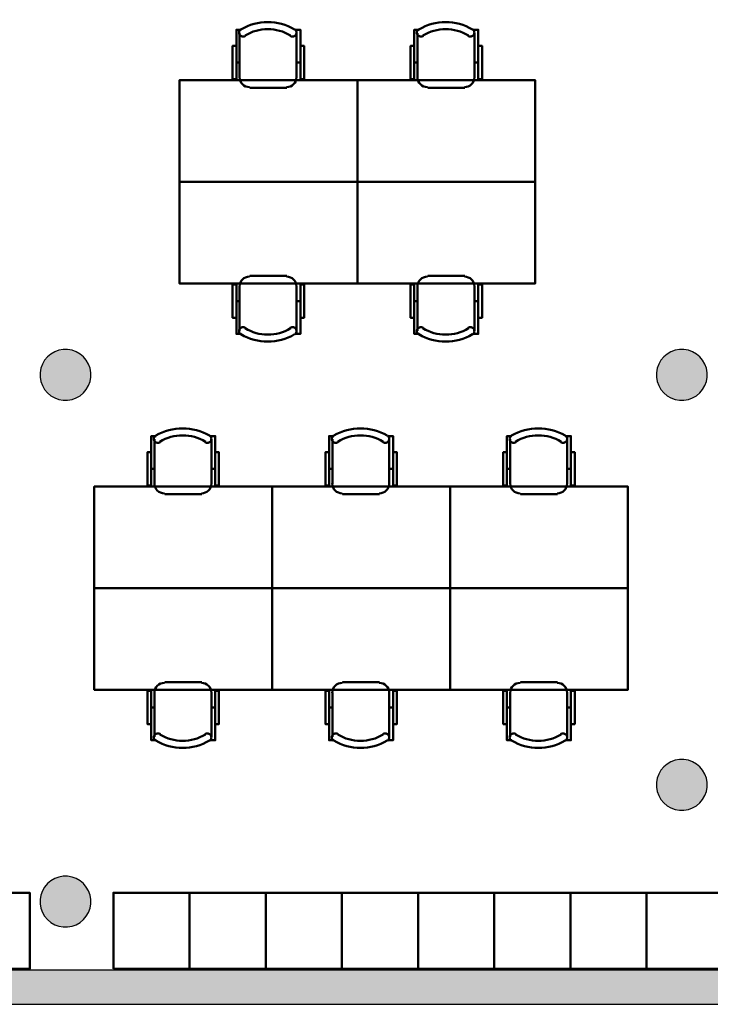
# Model space of a CAD drawing. Header units: metres. Extents: x -1 to 430, y -6 to 31.
# Tile 9 of 11: x 415.78 to 421.22, y 12.84 to 20.6. Entities that reach past the tile are written whole.
import ezdxf

# ---------------------------------------------------------------- set-up
doc = ezdxf.new("R2010")
doc.units = ezdxf.units.M
doc.linetypes.add('CONTINUA', pattern=[0])
for name, color, linetype, lineweight in [('3D P4 MURS', 7, 'CONTINUA', 25), ('3D P4 PILAR', 7, 'CONTINUA', 25), ('P4 MOBLES', 7, 'CONTINUA', 25)]:
    doc.layers.add(name, color=color, linetype=linetype, lineweight=lineweight)

# ---------------------------------------------------------------- blocks, each defined once
blk = doc.blocks.new('_CLOSEDFILLED')
at = {"color": 0, "linetype": 'ByBlock', "lineweight": -2}
blk.add_solid([(-1, 0), (0, 0), (-1, 0)], dxfattribs=at)
blk = doc.blocks.new('OBJETO_COMPLEJO_6')
at = {"layer": 'P4 MOBLES', "color": 202, "linetype": 'CONTINUA', "lineweight": 50, "transparency": 33554687}
for p, q in [((419.6408, 16.9408), (419.6408, 17.2921)), ((420.0895, 17.2921), (420.0895, 16.9408)), ((419.6154, 17.0593), (419.6408, 17.0593)), ((420.1192, 17.0593), (420.0895, 17.0593)), ((420.0133, 16.8603), (419.7212, 16.8603))]:
    blk.add_line(p, q, dxfattribs=at)
for points in [[(419.6154, 17.1905), (419.5858, 17.1905), (419.5858, 16.9281), (419.6154, 16.9281), (419.6154, 17.3175), (419.6535, 17.3175)], [(419.65, 17.3219), (419.6451, 17.3178), (419.6412, 17.313), (419.6383, 17.3076), (419.6366, 17.3018), (419.6359, 17.2958), (419.6365, 17.2898), (419.6382, 17.2838), (419.6411, 17.2781), (419.6451, 17.2732), (419.6499, 17.2692), (419.6553, 17.2663), (419.6611, 17.2645), (419.6671, 17.2638), (419.6731, 17.2643), (419.6791, 17.2659), (419.6848, 17.2688)], [(420.04, 17.2688), (420.0457, 17.2659), (420.0517, 17.2643), (420.0578, 17.2638), (420.0638, 17.2645), (420.0695, 17.2663), (420.0749, 17.2692), (420.0797, 17.2732), (420.0837, 17.2781), (420.0866, 17.2838), (420.0884, 17.2898), (420.0889, 17.2958), (420.0883, 17.3018), (420.0865, 17.3076), (420.0836, 17.313), (420.0797, 17.3178), (420.0748, 17.3219)], [(420.1192, 17.1905), (420.1488, 17.1905), (420.1488, 16.9281), (420.1192, 16.9281), (420.1192, 17.3175), (420.0768, 17.3175)], [(419.6402, 16.9442), (419.6418, 16.9284), (419.6463, 16.9137), (419.6535, 16.9004), (419.6631, 16.8888), (419.6747, 16.8792), (419.688, 16.872), (419.7027, 16.8675), (419.7185, 16.8659)], [(420.0106, 16.8659), (420.0264, 16.8675), (420.0411, 16.872), (420.0544, 16.8792), (420.066, 16.8888), (420.0755, 16.9004), (420.0827, 16.9137), (420.0873, 16.9284), (420.0889, 16.9442)]]:
    blk.add_lwpolyline(points, dxfattribs=at)
blk.add_lwpolyline([(420.5679, 16.1195), (419.1667, 16.1195), (419.1667, 16.9196), (420.5679, 16.9196), (420.5679, 16.1195)], close=True, dxfattribs=at)
for centre, radius, start, end in [((419.8625, 16.9614), 0.4167, 59.57383, 120.44578), ((419.8625, 16.9826), 0.3405, 58.2581, 121.76492)]:
    blk.add_arc(centre, radius, start, end, dxfattribs=at)
blk = doc.blocks.new('OBJETO_COMPLEJO_7')
at = {"layer": 'P4 MOBLES', "color": 202, "linetype": 'CONTINUA', "lineweight": 50, "transparency": 33554687}
for p, q in [((420.0133, 15.3787), (419.7212, 15.3787)), ((419.6408, 15.2983), (419.6408, 14.9469)), ((420.0895, 14.9469), (420.0895, 15.2983)), ((419.6154, 15.1798), (419.6408, 15.1798)), ((420.1192, 15.1798), (420.0895, 15.1798))]:
    blk.add_line(p, q, dxfattribs=at)
blk.add_lwpolyline([(420.5679, 16.1195), (419.1667, 16.1195), (419.1667, 15.3195), (420.5679, 15.3195), (420.5679, 16.1195)], close=True, dxfattribs=at)
for points in [[(419.6402, 15.2949), (419.6418, 15.3107), (419.6463, 15.3254), (419.6535, 15.3387), (419.6631, 15.3503), (419.6747, 15.3598), (419.688, 15.367), (419.7027, 15.3716), (419.7185, 15.3732)], [(420.0106, 15.3732), (420.0264, 15.3716), (420.0411, 15.367), (420.0544, 15.3598), (420.066, 15.3503), (420.0755, 15.3387), (420.0827, 15.3254), (420.0873, 15.3107), (420.0889, 15.2949)], [(419.6154, 15.0485), (419.5858, 15.0485), (419.5858, 15.311), (419.6154, 15.311), (419.6154, 14.9215), (419.6535, 14.9215)], [(420.1192, 15.0485), (420.1488, 15.0485), (420.1488, 15.311), (420.1192, 15.311), (420.1192, 14.9215), (420.0768, 14.9215)], [(419.65, 14.9171), (419.6451, 14.9212), (419.6412, 14.926), (419.6383, 14.9314), (419.6366, 14.9372), (419.6359, 14.9432), (419.6365, 14.9493), (419.6382, 14.9553), (419.6411, 14.9609), (419.6451, 14.9659), (419.6499, 14.9698), (419.6553, 14.9727), (419.6611, 14.9746), (419.6671, 14.9753), (419.6731, 14.9748), (419.6791, 14.9731), (419.6848, 14.9702)], [(420.04, 14.9702), (420.0457, 14.9731), (420.0517, 14.9748), (420.0578, 14.9753), (420.0638, 14.9746), (420.0695, 14.9727), (420.0749, 14.9698), (420.0797, 14.9659), (420.0837, 14.9609), (420.0866, 14.9553), (420.0884, 14.9493), (420.0889, 14.9432), (420.0883, 14.9372), (420.0865, 14.9314), (420.0836, 14.926), (420.0797, 14.9212), (420.0748, 14.9171)]]:
    blk.add_lwpolyline(points, dxfattribs=at)
for centre, radius, start, end in [((419.8625, 15.2777), 0.4167, 239.55422, 300.42617), ((419.8625, 15.2565), 0.3405, 238.23508, 301.7419)]:
    blk.add_arc(centre, radius, start, end, dxfattribs=at)
blk = doc.blocks.new('OBJETO_COMPLEJO_8')
at = {"layer": 'P4 MOBLES', "color": 202, "linetype": 'CONTINUA', "lineweight": 50, "transparency": 33554687}
for p, q in [((416.8385, 16.9408), (416.8385, 17.2921)), ((417.2872, 17.2921), (417.2872, 16.9408)), ((416.8131, 17.0593), (416.8385, 17.0593)), ((417.3168, 17.0593), (417.2872, 17.0593)), ((417.211, 16.8603), (416.9189, 16.8603))]:
    blk.add_line(p, q, dxfattribs=at)
for points in [[(416.8131, 17.1905), (416.7834, 17.1905), (416.7834, 16.9281), (416.8131, 16.9281), (416.8131, 17.3175), (416.8512, 17.3175)], [(416.8476, 17.3219), (416.8427, 17.3178), (416.8388, 17.313), (416.836, 17.3076), (416.8342, 17.3018), (416.8336, 17.2958), (416.8341, 17.2898), (416.8358, 17.2838), (416.8388, 17.2781), (416.8428, 17.2732), (416.8476, 17.2692), (416.8529, 17.2663), (416.8587, 17.2645), (416.8647, 17.2638), (416.8708, 17.2643), (416.8768, 17.2659), (416.8825, 17.2688)], [(417.2376, 17.2688), (417.2433, 17.2659), (417.2493, 17.2643), (417.2554, 17.2638), (417.2614, 17.2645), (417.2672, 17.2663), (417.2725, 17.2692), (417.2773, 17.2732), (417.2813, 17.2781), (417.2843, 17.2838), (417.286, 17.2898), (417.2865, 17.2958), (417.2859, 17.3018), (417.2841, 17.3076), (417.2813, 17.313), (417.2774, 17.3178), (417.2725, 17.3219)], [(417.3168, 17.1905), (417.3464, 17.1905), (417.3464, 16.9281), (417.3168, 16.9281), (417.3168, 17.3175), (417.2745, 17.3175)], [(416.8378, 16.9442), (416.8394, 16.9284), (416.844, 16.9137), (416.8512, 16.9004), (416.8607, 16.8888), (416.8723, 16.8792), (416.8856, 16.872), (416.9003, 16.8675), (416.9161, 16.8659)], [(417.2082, 16.8659), (417.224, 16.8675), (417.2387, 16.872), (417.252, 16.8792), (417.2636, 16.8888), (417.2732, 16.9004), (417.2804, 16.9137), (417.2849, 16.9284), (417.2865, 16.9442)]]:
    blk.add_lwpolyline(points, dxfattribs=at)
blk.add_lwpolyline([(417.7655, 16.1195), (416.3643, 16.1195), (416.3643, 16.9196), (417.7655, 16.9196), (417.7655, 16.1195)], close=True, dxfattribs=at)
for centre, radius, start, end in [((417.0601, 16.9614), 0.4167, 59.57383, 120.44578), ((417.0601, 16.9826), 0.3405, 58.2581, 121.76492)]:
    blk.add_arc(centre, radius, start, end, dxfattribs=at)
blk = doc.blocks.new('OBJETO_COMPLEJO_9')
at = {"layer": 'P4 MOBLES', "color": 202, "linetype": 'CONTINUA', "lineweight": 50, "transparency": 33554687}
for p, q in [((417.211, 15.3787), (416.9189, 15.3787)), ((416.8385, 15.2983), (416.8385, 14.9469)), ((417.2872, 14.9469), (417.2872, 15.2983)), ((416.8131, 15.1798), (416.8385, 15.1798)), ((417.3168, 15.1798), (417.2872, 15.1798))]:
    blk.add_line(p, q, dxfattribs=at)
blk.add_lwpolyline([(417.7655, 16.1195), (416.3643, 16.1195), (416.3643, 15.3195), (417.7655, 15.3195), (417.7655, 16.1195)], close=True, dxfattribs=at)
for points in [[(416.8378, 15.2949), (416.8394, 15.3107), (416.844, 15.3254), (416.8512, 15.3387), (416.8607, 15.3503), (416.8723, 15.3598), (416.8856, 15.367), (416.9003, 15.3716), (416.9161, 15.3732)], [(417.2082, 15.3732), (417.224, 15.3716), (417.2387, 15.367), (417.252, 15.3598), (417.2636, 15.3503), (417.2732, 15.3387), (417.2804, 15.3254), (417.2849, 15.3107), (417.2865, 15.2949)], [(416.8131, 15.0485), (416.7834, 15.0485), (416.7834, 15.311), (416.8131, 15.311), (416.8131, 14.9215), (416.8512, 14.9215)], [(417.3168, 15.0485), (417.3464, 15.0485), (417.3464, 15.311), (417.3168, 15.311), (417.3168, 14.9215), (417.2745, 14.9215)], [(416.8476, 14.9171), (416.8427, 14.9212), (416.8388, 14.926), (416.836, 14.9314), (416.8342, 14.9372), (416.8336, 14.9432), (416.8341, 14.9493), (416.8358, 14.9553), (416.8388, 14.9609), (416.8428, 14.9659), (416.8476, 14.9698), (416.8529, 14.9727), (416.8587, 14.9746), (416.8647, 14.9753), (416.8708, 14.9748), (416.8768, 14.9731), (416.8825, 14.9702)], [(417.2376, 14.9702), (417.2433, 14.9731), (417.2493, 14.9748), (417.2554, 14.9753), (417.2614, 14.9746), (417.2672, 14.9727), (417.2725, 14.9698), (417.2773, 14.9659), (417.2813, 14.9609), (417.2843, 14.9553), (417.286, 14.9493), (417.2865, 14.9432), (417.2859, 14.9372), (417.2841, 14.9314), (417.2813, 14.926), (417.2774, 14.9212), (417.2725, 14.9171)]]:
    blk.add_lwpolyline(points, dxfattribs=at)
for centre, radius, start, end in [((417.0601, 15.2777), 0.4167, 239.55422, 300.42617), ((417.0601, 15.2565), 0.3405, 238.23508, 301.7419)]:
    blk.add_arc(centre, radius, start, end, dxfattribs=at)
blk = doc.blocks.new('OBJETO_COMPLEJO_10')
at = {"layer": 'P4 MOBLES', "color": 202, "linetype": 'CONTINUA', "lineweight": 50, "transparency": 33554687}
for p, q in [((418.2396, 16.9408), (418.2396, 17.2921)), ((418.6883, 17.2921), (418.6883, 16.9408)), ((418.2142, 17.0593), (418.2396, 17.0593)), ((418.718, 17.0593), (418.6883, 17.0593)), ((418.6121, 16.8603), (418.3201, 16.8603))]:
    blk.add_line(p, q, dxfattribs=at)
for points in [[(418.2142, 17.1905), (418.1846, 17.1905), (418.1846, 16.9281), (418.2142, 16.9281), (418.2142, 17.3175), (418.2523, 17.3175)], [(418.2488, 17.3219), (418.2439, 17.3178), (418.24, 17.313), (418.2371, 17.3076), (418.2354, 17.3018), (418.2347, 17.2958), (418.2353, 17.2898), (418.237, 17.2838), (418.2399, 17.2781), (418.244, 17.2732), (418.2487, 17.2692), (418.2541, 17.2663), (418.2599, 17.2645), (418.2659, 17.2638), (418.272, 17.2643), (418.2779, 17.2659), (418.2836, 17.2688)], [(418.6388, 17.2688), (418.6445, 17.2659), (418.6505, 17.2643), (418.6566, 17.2638), (418.6626, 17.2645), (418.6684, 17.2663), (418.6737, 17.2692), (418.6785, 17.2732), (418.6825, 17.2781), (418.6855, 17.2838), (418.6872, 17.2898), (418.6877, 17.2958), (418.6871, 17.3018), (418.6853, 17.3076), (418.6825, 17.313), (418.6786, 17.3178), (418.6736, 17.3219)], [(418.718, 17.1905), (418.7476, 17.1905), (418.7476, 16.9281), (418.718, 16.9281), (418.718, 17.3175), (418.6756, 17.3175)], [(418.239, 16.9442), (418.2406, 16.9284), (418.2451, 16.9137), (418.2524, 16.9004), (418.2619, 16.8888), (418.2735, 16.8792), (418.2868, 16.872), (418.3015, 16.8675), (418.3173, 16.8659)], [(418.6094, 16.8659), (418.6252, 16.8675), (418.6399, 16.872), (418.6532, 16.8792), (418.6648, 16.8888), (418.6743, 16.9004), (418.6816, 16.9137), (418.6861, 16.9284), (418.6877, 16.9442)]]:
    blk.add_lwpolyline(points, dxfattribs=at)
blk.add_lwpolyline([(419.1667, 16.1195), (417.7655, 16.1195), (417.7655, 16.9196), (419.1667, 16.9196), (419.1667, 16.1195)], close=True, dxfattribs=at)
for centre, radius, start, end in [((418.4613, 16.9614), 0.4167, 59.57383, 120.44578), ((418.4613, 16.9826), 0.3405, 58.2581, 121.76492)]:
    blk.add_arc(centre, radius, start, end, dxfattribs=at)
blk = doc.blocks.new('OBJETO_COMPLEJO_11')
at = {"layer": 'P4 MOBLES', "color": 202, "linetype": 'CONTINUA', "lineweight": 50, "transparency": 33554687}
for p, q in [((418.6121, 15.3787), (418.3201, 15.3787)), ((418.2396, 15.2983), (418.2396, 14.9469)), ((418.6883, 14.9469), (418.6883, 15.2983)), ((418.2142, 15.1798), (418.2396, 15.1798)), ((418.718, 15.1798), (418.6883, 15.1798))]:
    blk.add_line(p, q, dxfattribs=at)
blk.add_lwpolyline([(419.1667, 16.1195), (417.7655, 16.1195), (417.7655, 15.3195), (419.1667, 15.3195), (419.1667, 16.1195)], close=True, dxfattribs=at)
for points in [[(418.239, 15.2949), (418.2406, 15.3107), (418.2451, 15.3254), (418.2524, 15.3387), (418.2619, 15.3503), (418.2735, 15.3598), (418.2868, 15.367), (418.3015, 15.3716), (418.3173, 15.3732)], [(418.6094, 15.3732), (418.6252, 15.3716), (418.6399, 15.367), (418.6532, 15.3598), (418.6648, 15.3503), (418.6743, 15.3387), (418.6816, 15.3254), (418.6861, 15.3107), (418.6877, 15.2949)], [(418.2142, 15.0485), (418.1846, 15.0485), (418.1846, 15.311), (418.2142, 15.311), (418.2142, 14.9215), (418.2523, 14.9215)], [(418.718, 15.0485), (418.7476, 15.0485), (418.7476, 15.311), (418.718, 15.311), (418.718, 14.9215), (418.6756, 14.9215)], [(418.2488, 14.9171), (418.2439, 14.9212), (418.24, 14.926), (418.2371, 14.9314), (418.2354, 14.9372), (418.2347, 14.9432), (418.2353, 14.9493), (418.237, 14.9553), (418.2399, 14.9609), (418.244, 14.9659), (418.2487, 14.9698), (418.2541, 14.9727), (418.2599, 14.9746), (418.2659, 14.9753), (418.272, 14.9748), (418.2779, 14.9731), (418.2836, 14.9702)], [(418.6388, 14.9702), (418.6445, 14.9731), (418.6505, 14.9748), (418.6566, 14.9753), (418.6626, 14.9746), (418.6684, 14.9727), (418.6737, 14.9698), (418.6785, 14.9659), (418.6825, 14.9609), (418.6855, 14.9553), (418.6872, 14.9493), (418.6877, 14.9432), (418.6871, 14.9372), (418.6853, 14.9314), (418.6825, 14.926), (418.6786, 14.9212), (418.6736, 14.9171)]]:
    blk.add_lwpolyline(points, dxfattribs=at)
for centre, radius, start, end in [((418.4613, 15.2777), 0.4167, 239.55422, 300.42617), ((418.4613, 15.2565), 0.3405, 238.23508, 301.7419)]:
    blk.add_arc(centre, radius, start, end, dxfattribs=at)
blk = doc.blocks.new('OBJETO_COMPLEJO_42')
at = {"layer": 'P4 MOBLES', "color": 202, "linetype": 'CONTINUA', "lineweight": 50, "transparency": 33554687}
for p, q in [((417.5093, 20.1414), (417.5093, 20.4928)), ((417.958, 20.4928), (417.958, 20.1414)), ((417.4839, 20.2599), (417.5093, 20.2599)), ((417.9877, 20.2599), (417.958, 20.2599)), ((417.8818, 20.061), (417.5897, 20.061))]:
    blk.add_line(p, q, dxfattribs=at)
for points in [[(417.4839, 20.3912), (417.4543, 20.3912), (417.4543, 20.1287), (417.4839, 20.1287), (417.4839, 20.5182), (417.522, 20.5182)], [(417.5185, 20.5226), (417.5136, 20.5185), (417.5097, 20.5137), (417.5068, 20.5083), (417.5051, 20.5025), (417.5044, 20.4965), (417.5049, 20.4904), (417.5067, 20.4844), (417.5096, 20.4788), (417.5136, 20.4738), (417.5184, 20.4699), (417.5238, 20.467), (417.5295, 20.4651), (417.5356, 20.4644), (417.5416, 20.4649), (417.5476, 20.4666), (417.5533, 20.4695)], [(417.9085, 20.4695), (417.9142, 20.4666), (417.9202, 20.4649), (417.9263, 20.4644), (417.9323, 20.4651), (417.938, 20.467), (417.9434, 20.4699), (417.9482, 20.4738), (417.9522, 20.4788), (417.9551, 20.4844), (417.9569, 20.4904), (417.9574, 20.4965), (417.9568, 20.5025), (417.955, 20.5083), (417.9521, 20.5137), (417.9482, 20.5185), (417.9433, 20.5226)], [(417.9877, 20.3912), (418.0173, 20.3912), (418.0173, 20.1287), (417.9877, 20.1287), (417.9877, 20.5182), (417.9453, 20.5182)], [(417.5087, 20.1448), (417.5103, 20.129), (417.5148, 20.1143), (417.522, 20.101), (417.5316, 20.0894), (417.5432, 20.0799), (417.5565, 20.0727), (417.5712, 20.0681), (417.587, 20.0665)], [(417.8791, 20.0665), (417.8949, 20.0681), (417.9096, 20.0727), (417.9229, 20.0799), (417.9345, 20.0894), (417.944, 20.101), (417.9512, 20.1143), (417.9558, 20.129), (417.9574, 20.1448)]]:
    blk.add_lwpolyline(points, dxfattribs=at)
blk.add_lwpolyline([(418.4364, 19.3202), (417.0352, 19.3202), (417.0352, 20.1202), (418.4364, 20.1202), (418.4364, 19.3202)], close=True, dxfattribs=at)
for centre, radius, start, end in [((417.731, 20.162), 0.4167, 59.57383, 120.44578), ((417.731, 20.1832), 0.3405, 58.2581, 121.76492)]:
    blk.add_arc(centre, radius, start, end, dxfattribs=at)
blk = doc.blocks.new('OBJETO_COMPLEJO_43')
at = {"layer": 'P4 MOBLES', "color": 202, "linetype": 'CONTINUA', "lineweight": 50, "transparency": 33554687}
for p, q in [((417.8818, 18.5794), (417.5897, 18.5794)), ((417.5093, 18.4989), (417.5093, 18.1476)), ((417.958, 18.1476), (417.958, 18.4989)), ((417.4839, 18.3804), (417.5093, 18.3804)), ((417.9877, 18.3804), (417.958, 18.3804))]:
    blk.add_line(p, q, dxfattribs=at)
blk.add_lwpolyline([(418.4364, 19.3202), (417.0352, 19.3202), (417.0352, 18.5201), (418.4364, 18.5201), (418.4364, 19.3202)], close=True, dxfattribs=at)
for points in [[(417.5087, 18.4955), (417.5103, 18.5113), (417.5148, 18.526), (417.522, 18.5393), (417.5316, 18.5509), (417.5432, 18.5605), (417.5565, 18.5677), (417.5712, 18.5722), (417.587, 18.5738)], [(417.8791, 18.5738), (417.8949, 18.5722), (417.9096, 18.5677), (417.9229, 18.5605), (417.9345, 18.5509), (417.944, 18.5393), (417.9512, 18.526), (417.9558, 18.5113), (417.9574, 18.4955)], [(417.4839, 18.2492), (417.4543, 18.2492), (417.4543, 18.5116), (417.4839, 18.5116), (417.4839, 18.1222), (417.522, 18.1222)], [(417.9877, 18.2492), (418.0173, 18.2492), (418.0173, 18.5116), (417.9877, 18.5116), (417.9877, 18.1222), (417.9453, 18.1222)], [(417.5185, 18.1178), (417.5136, 18.1219), (417.5097, 18.1267), (417.5068, 18.1321), (417.5051, 18.1379), (417.5044, 18.1439), (417.5049, 18.1499), (417.5067, 18.1559), (417.5096, 18.1616), (417.5136, 18.1665), (417.5184, 18.1705), (417.5238, 18.1734), (417.5295, 18.1752), (417.5356, 18.1759), (417.5416, 18.1754), (417.5476, 18.1738), (417.5533, 18.1709)], [(417.9085, 18.1709), (417.9142, 18.1738), (417.9202, 18.1754), (417.9263, 18.1759), (417.9323, 18.1752), (417.938, 18.1734), (417.9434, 18.1705), (417.9482, 18.1665), (417.9522, 18.1616), (417.9551, 18.1559), (417.9569, 18.1499), (417.9574, 18.1439), (417.9568, 18.1379), (417.955, 18.1321), (417.9521, 18.1267), (417.9482, 18.1219), (417.9433, 18.1178)]]:
    blk.add_lwpolyline(points, dxfattribs=at)
for centre, radius, start, end in [((417.731, 18.4571), 0.3405, 238.23508, 301.7419), ((417.731, 18.4783), 0.4167, 239.55422, 300.42617)]:
    blk.add_arc(centre, radius, start, end, dxfattribs=at)
blk = doc.blocks.new('OBJETO_COMPLEJO_44')
at = {"layer": 'P4 MOBLES', "color": 202, "linetype": 'CONTINUA', "lineweight": 50, "transparency": 33554687}
for p, q in [((418.9105, 20.1414), (418.9105, 20.4928)), ((419.3592, 20.4928), (419.3592, 20.1414)), ((418.8851, 20.2599), (418.9105, 20.2599)), ((419.3888, 20.2599), (419.3592, 20.2599)), ((419.283, 20.061), (418.9909, 20.061))]:
    blk.add_line(p, q, dxfattribs=at)
for points in [[(418.8851, 20.3912), (418.8555, 20.3912), (418.8555, 20.1287), (418.8851, 20.1287), (418.8851, 20.5182), (418.9232, 20.5182)], [(418.9197, 20.5226), (418.9148, 20.5185), (418.9108, 20.5137), (418.908, 20.5083), (418.9062, 20.5025), (418.9056, 20.4965), (418.9061, 20.4904), (418.9078, 20.4844), (418.9108, 20.4788), (418.9148, 20.4738), (418.9196, 20.4699), (418.925, 20.467), (418.9307, 20.4651), (418.9367, 20.4644), (418.9428, 20.4649), (418.9488, 20.4666), (418.9545, 20.4695)], [(419.3097, 20.4695), (419.3154, 20.4666), (419.3213, 20.4649), (419.3274, 20.4644), (419.3334, 20.4651), (419.3392, 20.467), (419.3446, 20.4699), (419.3494, 20.4738), (419.3534, 20.4788), (419.3563, 20.4844), (419.358, 20.4904), (419.3586, 20.4965), (419.3579, 20.5025), (419.3562, 20.5083), (419.3533, 20.5137), (419.3494, 20.5185), (419.3445, 20.5226)], [(419.3888, 20.3912), (419.4185, 20.3912), (419.4185, 20.1287), (419.3888, 20.1287), (419.3888, 20.5182), (419.3465, 20.5182)], [(418.9098, 20.1448), (418.9114, 20.129), (418.916, 20.1143), (418.9232, 20.101), (418.9328, 20.0894), (418.9444, 20.0799), (418.9577, 20.0727), (418.9724, 20.0681), (418.9882, 20.0665)], [(419.2803, 20.0665), (419.296, 20.0681), (419.3107, 20.0727), (419.324, 20.0799), (419.3356, 20.0894), (419.3452, 20.101), (419.3524, 20.1143), (419.357, 20.129), (419.3586, 20.1448)]]:
    blk.add_lwpolyline(points, dxfattribs=at)
blk.add_lwpolyline([(419.8375, 19.3202), (418.4364, 19.3202), (418.4364, 20.1202), (419.8375, 20.1202), (419.8375, 19.3202)], close=True, dxfattribs=at)
for centre, radius, start, end in [((419.1322, 20.162), 0.4167, 59.57383, 120.44578), ((419.1322, 20.1832), 0.3405, 58.2581, 121.76492)]:
    blk.add_arc(centre, radius, start, end, dxfattribs=at)
blk = doc.blocks.new('OBJETO_COMPLEJO_45')
at = {"layer": 'P4 MOBLES', "color": 202, "linetype": 'CONTINUA', "lineweight": 50, "transparency": 33554687}
for p, q in [((419.283, 18.5794), (418.9909, 18.5794)), ((418.9105, 18.4989), (418.9105, 18.1476)), ((419.3592, 18.1476), (419.3592, 18.4989)), ((418.8851, 18.3804), (418.9105, 18.3804)), ((419.3888, 18.3804), (419.3592, 18.3804))]:
    blk.add_line(p, q, dxfattribs=at)
blk.add_lwpolyline([(419.8375, 19.3202), (418.4364, 19.3202), (418.4364, 18.5201), (419.8375, 18.5201), (419.8375, 19.3202)], close=True, dxfattribs=at)
for points in [[(418.9098, 18.4955), (418.9114, 18.5113), (418.916, 18.526), (418.9232, 18.5393), (418.9328, 18.5509), (418.9444, 18.5605), (418.9577, 18.5677), (418.9724, 18.5722), (418.9882, 18.5738)], [(419.2803, 18.5738), (419.296, 18.5722), (419.3107, 18.5677), (419.324, 18.5605), (419.3356, 18.5509), (419.3452, 18.5393), (419.3524, 18.526), (419.357, 18.5113), (419.3586, 18.4955)], [(418.8851, 18.2492), (418.8555, 18.2492), (418.8555, 18.5116), (418.8851, 18.5116), (418.8851, 18.1222), (418.9232, 18.1222)], [(419.3888, 18.2492), (419.4185, 18.2492), (419.4185, 18.5116), (419.3888, 18.5116), (419.3888, 18.1222), (419.3465, 18.1222)], [(418.9197, 18.1178), (418.9148, 18.1219), (418.9108, 18.1267), (418.908, 18.1321), (418.9062, 18.1379), (418.9056, 18.1439), (418.9061, 18.1499), (418.9078, 18.1559), (418.9108, 18.1616), (418.9148, 18.1665), (418.9196, 18.1705), (418.925, 18.1734), (418.9307, 18.1752), (418.9367, 18.1759), (418.9428, 18.1754), (418.9488, 18.1738), (418.9545, 18.1709)], [(419.3097, 18.1709), (419.3154, 18.1738), (419.3213, 18.1754), (419.3274, 18.1759), (419.3334, 18.1752), (419.3392, 18.1734), (419.3446, 18.1705), (419.3494, 18.1665), (419.3534, 18.1616), (419.3563, 18.1559), (419.358, 18.1499), (419.3586, 18.1439), (419.3579, 18.1379), (419.3562, 18.1321), (419.3533, 18.1267), (419.3494, 18.1219), (419.3445, 18.1178)]]:
    blk.add_lwpolyline(points, dxfattribs=at)
for centre, radius, start, end in [((419.1322, 18.4571), 0.3405, 238.23508, 301.7419), ((419.1322, 18.4783), 0.4167, 239.55422, 300.42617)]:
    blk.add_arc(centre, radius, start, end, dxfattribs=at)

msp = doc.modelspace()

# ---------------------------------------------------------------- hatches: boundary and pattern name
at = {"layer": '3D P4 MURS', "linetype": 'CONTINUA', "lineweight": 18, "true_color": 0xa0a0a0, "transparency": 33554687}
msp.add_hatch(color=253, dxfattribs=at).paths.add_polyline_path([(398.2417, 12.8406), (423.6575, 12.8406), (423.7134, 13.1106), (398.2952, 13.1106)])
at = {"layer": '3D P4 PILAR', "linetype": 'CONTINUA', "lineweight": 18, "transparency": 33554687}
for points in [[(416.1545, 17.9992), (416.1195, 17.9992), (416.0851, 17.9931), (416.0522, 17.9812), (416.022, 17.9637), (415.9952, 17.9412), (415.9727, 17.9145), (415.9553, 17.8842), (415.9433, 17.8514), (415.9372, 17.8169), (415.9372, 17.782), (415.9433, 17.7476), (415.9553, 17.7147), (415.9727, 17.6845), (415.9952, 17.6577), (416.022, 17.6352), (416.0522, 17.6177), (416.0851, 17.6058), (416.1195, 17.5997), (416.1545, 17.5997), (416.1889, 17.6058), (416.2217, 17.6177), (416.252, 17.6352), (416.2788, 17.6577), (416.3012, 17.6845), (416.3187, 17.7147), (416.3307, 17.7476), (416.3367, 17.782), (416.3367, 17.8169), (416.3307, 17.8514), (416.3187, 17.8842), (416.3012, 17.9145), (416.2788, 17.9412), (416.252, 17.9637), (416.2217, 17.9812), (416.1889, 17.9931)], [(421.0095, 17.9992), (420.9745, 17.9992), (420.9401, 17.9931), (420.9072, 17.9812), (420.877, 17.9637), (420.8502, 17.9412), (420.8277, 17.9145), (420.8103, 17.8842), (420.7983, 17.8514), (420.7922, 17.8169), (420.7922, 17.782), (420.7983, 17.7476), (420.8103, 17.7147), (420.8277, 17.6845), (420.8502, 17.6577), (420.877, 17.6352), (420.9072, 17.6177), (420.9401, 17.6058), (420.9745, 17.5997), (421.0095, 17.5997), (421.0439, 17.6058), (421.0767, 17.6177), (421.107, 17.6352), (421.1338, 17.6577), (421.1562, 17.6845), (421.1737, 17.7147), (421.1857, 17.7476), (421.1917, 17.782), (421.1917, 17.8169), (421.1857, 17.8514), (421.1737, 17.8842), (421.1562, 17.9145), (421.1338, 17.9412), (421.107, 17.9637), (421.0767, 17.9812), (421.0439, 17.9931)], [(421.0095, 14.7692), (420.9745, 14.7692), (420.9401, 14.7631), (420.9072, 14.7512), (420.877, 14.7337), (420.8502, 14.7112), (420.8277, 14.6845), (420.8103, 14.6542), (420.7983, 14.6214), (420.7922, 14.5869), (420.7922, 14.552), (420.7983, 14.5176), (420.8103, 14.4847), (420.8277, 14.4545), (420.8502, 14.4277), (420.877, 14.4052), (420.9072, 14.3877), (420.9401, 14.3758), (420.9745, 14.3697), (421.0095, 14.3697), (421.0439, 14.3758), (421.0767, 14.3877), (421.107, 14.4052), (421.1338, 14.4277), (421.1562, 14.4545), (421.1737, 14.4847), (421.1857, 14.5176), (421.1917, 14.552), (421.1917, 14.5869), (421.1857, 14.6214), (421.1737, 14.6542), (421.1562, 14.6845), (421.1338, 14.7112), (421.107, 14.7337), (421.0767, 14.7512), (421.0439, 14.7631)], [(416.1545, 13.8492), (416.1195, 13.8492), (416.0851, 13.8431), (416.0522, 13.8312), (416.022, 13.8137), (415.9952, 13.7912), (415.9727, 13.7645), (415.9553, 13.7342), (415.9433, 13.7014), (415.9372, 13.6669), (415.9372, 13.632), (415.9433, 13.5976), (415.9553, 13.5647), (415.9727, 13.5345), (415.9952, 13.5077), (416.022, 13.4852), (416.0522, 13.4677), (416.0851, 13.4558), (416.1195, 13.4497), (416.1545, 13.4497), (416.1889, 13.4558), (416.2217, 13.4677), (416.252, 13.4852), (416.2788, 13.5077), (416.3012, 13.5345), (416.3187, 13.5647), (416.3307, 13.5976), (416.3367, 13.632), (416.3367, 13.6669), (416.3307, 13.7014), (416.3187, 13.7342), (416.3012, 13.7645), (416.2788, 13.7912), (416.252, 13.8137), (416.2217, 13.8312), (416.1889, 13.8431)]]:
    msp.add_hatch(color=9, dxfattribs=at).paths.add_polyline_path(points)

# ---------------------------------------------------------------- linework, layer by layer
at = {"layer": '3D P4 MURS', "color": 7, "linetype": 'CONTINUA', "lineweight": 25, "transparency": 33554687}
for p, q in [((423.7134, 13.1106), (398.2952, 13.1106)), ((398.2417, 12.8406), (423.6575, 12.8406))]:
    msp.add_line(p, q, dxfattribs=at)
at = {"layer": '3D P4 PILAR', "color": 7, "linetype": 'CONTINUA', "lineweight": 25, "transparency": 33554687}
for p, q in [((416.1195, 17.9992), (416.0851, 17.9931)), ((416.1545, 17.9992), (416.1195, 17.9992)), ((416.1889, 17.9931), (416.1545, 17.9992)), ((420.9745, 17.9992), (420.9401, 17.9931)), ((421.0095, 17.9992), (420.9745, 17.9992)), ((421.0439, 17.9931), (421.0095, 17.9992)), ((415.9952, 17.9412), (415.9727, 17.9145)), ((416.022, 17.9637), (415.9952, 17.9412)), ((416.0522, 17.9812), (416.022, 17.9637)), ((416.0851, 17.9931), (416.0522, 17.9812)), ((416.2217, 17.9812), (416.1889, 17.9931)), ((416.252, 17.9637), (416.2217, 17.9812)), ((416.2788, 17.9412), (416.252, 17.9637)), ((416.3012, 17.9145), (416.2788, 17.9412)), ((420.8502, 17.9412), (420.8277, 17.9145)), ((420.877, 17.9637), (420.8502, 17.9412)), ((420.9072, 17.9812), (420.877, 17.9637)), ((420.9401, 17.9931), (420.9072, 17.9812)), ((421.0767, 17.9812), (421.0439, 17.9931)), ((421.107, 17.9637), (421.0767, 17.9812)), ((421.1338, 17.9412), (421.107, 17.9637)), ((421.1562, 17.9145), (421.1338, 17.9412)), ((415.9433, 17.8514), (415.9372, 17.8169)), ((415.9553, 17.8842), (415.9433, 17.8514)), ((415.9727, 17.9145), (415.9553, 17.8842)), ((416.3187, 17.8842), (416.3012, 17.9145)), ((416.3307, 17.8514), (416.3187, 17.8842)), ((416.3367, 17.8169), (416.3307, 17.8514)), ((420.7983, 17.8514), (420.7922, 17.8169)), ((420.8103, 17.8842), (420.7983, 17.8514)), ((420.8277, 17.9145), (420.8103, 17.8842)), ((421.1737, 17.8842), (421.1562, 17.9145)), ((421.1857, 17.8514), (421.1737, 17.8842)), ((421.1917, 17.8169), (421.1857, 17.8514)), ((415.9372, 17.8169), (415.9372, 17.782)), ((415.9372, 17.782), (415.9433, 17.7476)), ((416.3307, 17.7476), (416.3367, 17.782)), ((416.3367, 17.782), (416.3367, 17.8169)), ((420.7922, 17.8169), (420.7922, 17.782)), ((420.7922, 17.782), (420.7983, 17.7476)), ((421.1857, 17.7476), (421.1917, 17.782)), ((421.1917, 17.782), (421.1917, 17.8169)), ((415.9433, 17.7476), (415.9553, 17.7147)), ((415.9553, 17.7147), (415.9727, 17.6845)), ((416.3012, 17.6845), (416.3187, 17.7147)), ((416.3187, 17.7147), (416.3307, 17.7476)), ((420.7983, 17.7476), (420.8103, 17.7147)), ((420.8103, 17.7147), (420.8277, 17.6845)), ((421.1562, 17.6845), (421.1737, 17.7147)), ((421.1737, 17.7147), (421.1857, 17.7476)), ((415.9727, 17.6845), (415.9952, 17.6577)), ((415.9952, 17.6577), (416.022, 17.6352)), ((416.022, 17.6352), (416.0522, 17.6177)), ((416.0522, 17.6177), (416.0851, 17.6058)), ((416.1889, 17.6058), (416.2217, 17.6177)), ((416.2217, 17.6177), (416.252, 17.6352)), ((416.252, 17.6352), (416.2788, 17.6577)), ((416.2788, 17.6577), (416.3012, 17.6845)), ((420.8277, 17.6845), (420.8502, 17.6577)), ((420.8502, 17.6577), (420.877, 17.6352)), ((420.877, 17.6352), (420.9072, 17.6177)), ((420.9072, 17.6177), (420.9401, 17.6058)), ((421.0439, 17.6058), (421.0767, 17.6177)), ((421.0767, 17.6177), (421.107, 17.6352)), ((421.107, 17.6352), (421.1338, 17.6577)), ((421.1338, 17.6577), (421.1562, 17.6845)), ((416.0851, 17.6058), (416.1195, 17.5997)), ((416.1195, 17.5997), (416.1545, 17.5997)), ((416.1545, 17.5997), (416.1889, 17.6058)), ((420.9401, 17.6058), (420.9745, 17.5997)), ((420.9745, 17.5997), (421.0095, 17.5997)), ((421.0095, 17.5997), (421.0439, 17.6058)), ((420.9072, 14.7512), (420.877, 14.7337)), ((420.9401, 14.7631), (420.9072, 14.7512)), ((420.9745, 14.7692), (420.9401, 14.7631)), ((421.0095, 14.7692), (420.9745, 14.7692)), ((421.0439, 14.7631), (421.0095, 14.7692)), ((421.0767, 14.7512), (421.0439, 14.7631)), ((421.107, 14.7337), (421.0767, 14.7512)), ((420.8277, 14.6845), (420.8103, 14.6542)), ((420.8502, 14.7112), (420.8277, 14.6845)), ((420.877, 14.7337), (420.8502, 14.7112)), ((421.1338, 14.7112), (421.107, 14.7337)), ((421.1562, 14.6845), (421.1338, 14.7112)), ((421.1737, 14.6542), (421.1562, 14.6845)), ((420.7983, 14.6214), (420.7922, 14.5869)), ((420.7922, 14.5869), (420.7922, 14.552)), ((420.8103, 14.6542), (420.7983, 14.6214)), ((421.1857, 14.6214), (421.1737, 14.6542)), ((421.1917, 14.5869), (421.1857, 14.6214)), ((421.1917, 14.552), (421.1917, 14.5869)), ((420.7922, 14.552), (420.7983, 14.5176)), ((420.7983, 14.5176), (420.8103, 14.4847)), ((421.1737, 14.4847), (421.1857, 14.5176)), ((421.1857, 14.5176), (421.1917, 14.552)), ((420.8103, 14.4847), (420.8277, 14.4545)), ((420.8277, 14.4545), (420.8502, 14.4277)), ((421.1338, 14.4277), (421.1562, 14.4545)), ((421.1562, 14.4545), (421.1737, 14.4847)), ((420.8502, 14.4277), (420.877, 14.4052)), ((420.877, 14.4052), (420.9072, 14.3877)), ((420.9072, 14.3877), (420.9401, 14.3758)), ((420.9401, 14.3758), (420.9745, 14.3697)), ((420.9745, 14.3697), (421.0095, 14.3697)), ((421.0095, 14.3697), (421.0439, 14.3758)), ((421.0439, 14.3758), (421.0767, 14.3877)), ((421.0767, 14.3877), (421.107, 14.4052)), ((421.107, 14.4052), (421.1338, 14.4277)), ((416.022, 13.8137), (415.9952, 13.7912)), ((416.0522, 13.8312), (416.022, 13.8137)), ((416.0851, 13.8431), (416.0522, 13.8312)), ((416.1195, 13.8492), (416.0851, 13.8431)), ((416.1545, 13.8492), (416.1195, 13.8492)), ((416.1889, 13.8431), (416.1545, 13.8492)), ((416.2217, 13.8312), (416.1889, 13.8431)), ((416.252, 13.8137), (416.2217, 13.8312)), ((416.2788, 13.7912), (416.252, 13.8137)), ((415.9553, 13.7342), (415.9433, 13.7014)), ((415.9727, 13.7645), (415.9553, 13.7342)), ((415.9952, 13.7912), (415.9727, 13.7645)), ((416.3012, 13.7645), (416.2788, 13.7912)), ((416.3187, 13.7342), (416.3012, 13.7645)), ((416.3307, 13.7014), (416.3187, 13.7342)), ((415.9433, 13.7014), (415.9372, 13.6669)), ((415.9372, 13.6669), (415.9372, 13.632)), ((416.3367, 13.6669), (416.3307, 13.7014)), ((416.3367, 13.632), (416.3367, 13.6669)), ((415.9372, 13.632), (415.9433, 13.5976)), ((415.9433, 13.5976), (415.9553, 13.5647)), ((416.3187, 13.5647), (416.3307, 13.5976)), ((416.3307, 13.5976), (416.3367, 13.632)), ((415.9553, 13.5647), (415.9727, 13.5345)), ((415.9727, 13.5345), (415.9952, 13.5077)), ((415.9952, 13.5077), (416.022, 13.4852)), ((416.252, 13.4852), (416.2788, 13.5077)), ((416.2788, 13.5077), (416.3012, 13.5345)), ((416.3012, 13.5345), (416.3187, 13.5647)), ((416.022, 13.4852), (416.0522, 13.4677)), ((416.0522, 13.4677), (416.0851, 13.4558)), ((416.0851, 13.4558), (416.1195, 13.4497)), ((416.1195, 13.4497), (416.1545, 13.4497)), ((416.1545, 13.4497), (416.1889, 13.4558)), ((416.1889, 13.4558), (416.2217, 13.4677)), ((416.2217, 13.4677), (416.252, 13.4852))]:
    msp.add_line(p, q, dxfattribs=at)
at = {"layer": 'P4 MOBLES', "color": 202, "linetype": 'CONTINUA', "lineweight": 50, "transparency": 33554687}
for points in [[(415.2553, 13.1195), (415.2553, 13.7195), (415.8553, 13.7195), (415.8553, 13.1195), (415.2553, 13.1195)], [(416.5153, 13.1195), (416.5153, 13.7195), (417.1153, 13.7195), (417.1153, 13.1195), (416.5153, 13.1195)], [(417.1153, 13.1195), (417.1153, 13.7195), (417.7153, 13.7195), (417.7153, 13.1195), (417.1153, 13.1195)], [(417.7153, 13.1195), (417.7153, 13.7195), (418.3153, 13.7195), (418.3153, 13.1195), (417.7153, 13.1195)], [(418.3153, 13.1195), (418.3153, 13.7195), (418.9153, 13.7195), (418.9153, 13.1195), (418.3153, 13.1195)], [(418.9153, 13.1195), (418.9153, 13.7195), (419.5153, 13.7195), (419.5153, 13.1195), (418.9153, 13.1195)], [(419.5153, 13.1195), (419.5153, 13.7195), (420.1153, 13.7195), (420.1153, 13.1195), (419.5153, 13.1195)], [(420.1153, 13.1195), (420.1153, 13.7195), (420.7153, 13.7195), (420.7153, 13.1195), (420.1153, 13.1195)], [(420.7153, 13.1195), (420.7153, 13.7195), (421.3153, 13.7195), (421.3153, 13.1195), (420.7153, 13.1195)]]:
    msp.add_lwpolyline(points, close=True, dxfattribs=at)

# ---------------------------------------------------------------- block references
at = {"layer": '3D P4 PILAR', "color": 7, "linetype": 'CONTINUA', "lineweight": 25, "transparency": 33554687, "xscale": 0.0002666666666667, "yscale": 0.0002666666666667, "zscale": 0.0002666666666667}
for p in [(416.137, 17.7995), (420.992, 17.7995), (420.992, 14.5695), (416.137, 13.6495)]:
    msp.add_blockref('_CLOSEDFILLED', p, dxfattribs=at)
at = {"layer": 'P4 MOBLES', "color": 202, "linetype": 'CONTINUA', "lineweight": 50, "transparency": 33554687}
for name in ['OBJETO_COMPLEJO_42', 'OBJETO_COMPLEJO_44', 'OBJETO_COMPLEJO_43', 'OBJETO_COMPLEJO_45', 'OBJETO_COMPLEJO_8', 'OBJETO_COMPLEJO_10', 'OBJETO_COMPLEJO_6', 'OBJETO_COMPLEJO_9', 'OBJETO_COMPLEJO_11', 'OBJETO_COMPLEJO_7']:
    msp.add_blockref(name, (0, 0), dxfattribs=at)

doc.saveas('drawing.dxf')
